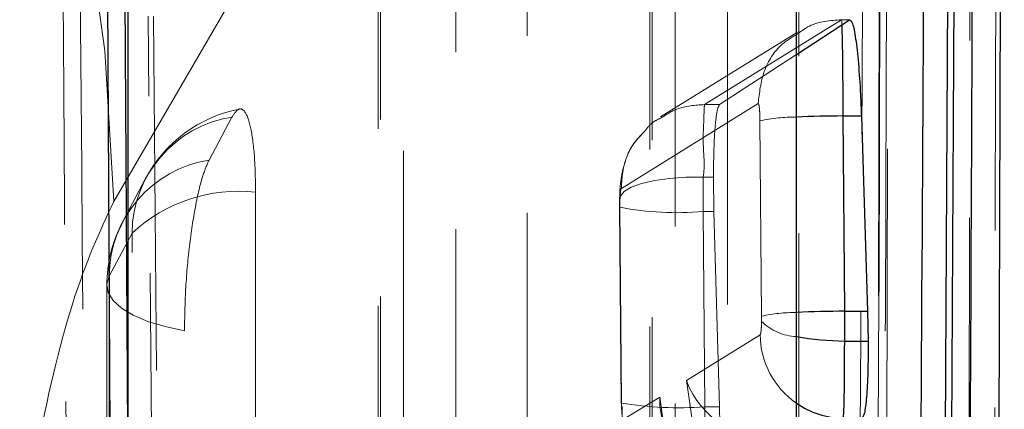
# Model space of a CAD drawing. Header units: millimetres. Extents: x 34 to 369, y 24 to 290.
# Tile 27 of 30: x 364.08 to 367.61, y 236.04 to 237.44. Entities that reach past the tile are written whole.
import ezdxf

# ---------------------------------------------------------------- set-up
doc = ezdxf.new("R2010")
doc.units = ezdxf.units.MM
doc.linetypes.add('HIDDEN', pattern=[1.905, 1.27, -0.635])

msp = doc.modelspace()

# ---------------------------------------------------------------- linework, layer by layer
at = {"color": 7, "linetype": 'Continuous', "lineweight": 25}
for p, q in [((367.5766, 229.7129), (367.613, 242.0472)), ((367.3746, 230.694), (367.4288, 241.1071)), ((367.4495, 241.1071), (367.3966, 230.694)), ((364.4663, 235.8628), (364.4663, 240.5428)), ((366.8663, 235.8628), (366.8663, 240.5428)), ((364.4667, 235.8499), (364.4523, 237.9893)), ((366.8663, 237.3173), (367.0572, 237.4417)), ((367.0343, 237.0967), (367.0996, 237.0967)), ((367.0402, 236.3962), (367.0343, 237.0967)), ((367.0996, 237.0967), (367.122, 236.3962)), ((367.0402, 236.3962), (367.122, 236.3962)), ((367.122, 236.3962), (367.124, 236.2893)), ((367.0401, 236.2893), (367.124, 236.2893))]:
    msp.add_line(p, q, dxfattribs=at)
at = {"color": 7, "linetype": 'HIDDEN', "lineweight": 18}
for p, q in [((367.1708, 241.5315), (367.15, 229.9176)), ((364.4149, 236.7902), (366.7639, 240.8193)), ((366.34, 240.1516), (366.3406, 228.9632)), ((365.3649, 238.3203), (365.3647, 227.9636)), ((364.5574, 237.4535), (364.5915, 233.3618)), ((367.028, 237.4417), (366.5365, 237.1375)), ((367.0279, 237.4417), (367.028, 237.4417)), ((367.028, 237.4417), (367.0572, 237.4417)), ((366.8701, 237.3972), (366.3786, 237.0931)), ((366.5906, 237.1375), (366.8663, 237.3173)), ((366.2377, 236.8369), (366.7291, 237.141)), ((366.5365, 237.1375), (366.5365, 237.1375)), ((366.5365, 237.1375), (366.5906, 237.1375)), ((364.757, 236.9383), (364.8392, 237.0927)), ((366.7355, 237.0793), (366.7414, 236.3786)), ((364.5292, 236.8722), (364.447, 236.7178)), ((366.5314, 236.8775), (366.5684, 236.8775)), ((366.5701, 236.7537), (366.5684, 236.8775)), ((366.2324, 236.7693), (366.2326, 236.7906)), ((366.2312, 236.7678), (366.2371, 236.0669)), ((366.2383, 236.0684), (366.2324, 236.7693)), ((366.5312, 236.7537), (366.5701, 236.7537)), ((366.5312, 236.7537), (366.5371, 236.0531)), ((366.5898, 236.0531), (366.5701, 236.7537)), ((364.4804, 236.6765), (364.3982, 236.5222)), ((364.3899, 236.489), (364.3887, 226.9641)), ((366.7414, 236.3786), (366.7413, 236.3597)), ((366.7362, 236.3114), (366.4715, 236.1475)), ((366.4715, 236.1475), (366.7573, 234.183)), ((366.2383, 236.0684), (366.2371, 236.0669)), ((366.3754, 236.088), (366.2447, 236.0072)), ((366.4751, 235.3785), (366.3754, 236.088)), ((366.5371, 236.0531), (366.5898, 236.0531))]:
    msp.add_line(p, q, dxfattribs=at)
at = {"color": 8, "linetype": 'Continuous', "lineweight": 25}
msp.add_line((364.389, 238.0245), (364.4015, 235.758), dxfattribs=at)
at = {"color": 7, "linetype": 'HIDDEN', "lineweight": 18, "flags": 128}
for points in [[(367.5925, 241.7656), (367.5904, 240.8665), (367.5818, 237.2452), (367.5642, 230.1594)], [(367.1784, 229.9936), (367.1805, 230.899), (367.1884, 234.5207), (367.2032, 241.6008)], [(367.1731, 241.5458), (367.1715, 240.6404), (367.1651, 237.0187), (367.1517, 229.9305)], [(367.4773, 229.7468), (367.4788, 230.6381), (367.4844, 234.2594), (367.4947, 241.3613)], [(366.8743, 240.4859), (366.8744, 239.5806), (366.8747, 235.9597), (366.8751, 229.2273)], [(366.4312, 229.0806), (366.4312, 229.9859), (366.4309, 233.6068), (366.4305, 240.3392)], [(366.3483, 240.1848), (366.3483, 239.2796), (366.3486, 235.6586), (366.349, 228.9964)], [(366.6193, 228.8003), (366.6192, 229.7055), (366.619, 233.3265), (366.6186, 239.9887)], [(365.8992, 238.6545), (365.8992, 237.7492), (365.8992, 234.1283), (365.8992, 228.2277)], [(365.4553, 228.0811), (365.4553, 228.9864), (365.4553, 232.6073), (365.4554, 238.5079)], [(365.3732, 238.3535), (365.3732, 237.4483), (365.3731, 233.8273), (365.373, 227.9969)], [(365.6433, 227.8007), (365.6433, 228.706), (365.6434, 232.3269), (365.6435, 238.1574)], [(364.5701, 233.3575), (364.5679, 233.6134), (364.5384, 237.4535), (364.5384, 237.4541), (364.5384, 237.4541)], [(367.0299, 237.4238), (367.0293, 237.4359), (367.0279, 237.4417), (367.0279, 237.4417), (367.0279, 237.4417)], [(366.2326, 236.7906), (366.2336, 236.8083), (366.2475, 236.8253), (366.2734, 236.8409), (366.3104, 236.8544), (366.3568, 236.8652), (366.4107, 236.8728), (366.4697, 236.877), (366.5314, 236.8775)], [(364.9242, 236.8231), (364.9241, 235.9179), (364.9238, 232.2969), (364.9232, 227.2282)], [(364.4793, 227.0816), (364.4794, 227.9869), (364.4798, 231.6078), (364.4804, 236.6765)], [(364.3982, 236.5222), (364.39, 236.4927), (364.3949, 236.4632), (364.4127, 236.4344), (364.4431, 236.407), (364.4851, 236.3819), (364.5377, 236.3596), (364.5994, 236.3408), (364.6686, 236.326)], [(364.3982, 236.5222), (364.3981, 235.6169), (364.3976, 231.996), (364.397, 226.9974)], [(364.6673, 226.8012), (364.6674, 227.7064), (364.6679, 231.3274), (364.6686, 236.326)]]:
    msp.add_lwpolyline(points, dxfattribs=at)
at = {"color": 7, "linetype": 'HIDDEN', "lineweight": 18}
for centre, radius, start, end in [((358.1417, 236.6919), 6.274, 0.89788, 77.6237), ((364.9055, 236.6728), 0.4251, 98.968, 179.4959), ((364.9593, 236.6433), 0.4872, 101.0578, 151.9733), ((366.8608, 236.4909), 0.6016, 89.4769, 102.0263), ((364.8233, 236.5184), 0.4251, 98.9674, 179.495), ((364.8636, 236.2616), 0.5648, 83.833, 132.7184), ((366.4383, 237.8436), 1.0939, 259.1502, 274.8724), ((364.8771, 236.4889), 0.4872, 151.9739, 179.9927), ((366.8634, 235.8159), 0.5757, 89.7061, 102.2337), ((366.8717, 236.489), 0.1836, 224.7528, 268.3387), ((367.0376, 236.3141), 0.3014, 180.5002, 235.3744), ((366.447, 237.3605), 1.3105, 260.7863, 273.9443)]:
    msp.add_arc(centre, radius, start, end, dxfattribs=at)
at = {"color": 8, "linetype": 'Continuous', "lineweight": 25}
for centre, radius, start, end in [((367.064, 232.5545), 4.5423, 90.3747, 92.4943), ((367.0695, 231.9303), 4.466, 90.3763, 92.6077), ((367.0504, 237.3386), 1.0494, 259.8963, 269.437), ((367.0367, 236.3127), 0.2998, 235.369, 269.6774)]:
    msp.add_arc(centre, radius, start, end, dxfattribs=at)
at = {"color": 7, "linetype": 'HIDDEN', "lineweight": 18}
for centre, major_axis, ratio, start_param, end_param in [((366.5366, 236.7737), (-0.0002, 0.3605), 0.014905, 1.278612, 1.626401), ((366.7703, 236.1486), (0.2959, -0.1378), 0.695742, 3.735929, 5.262741), ((366.6742, 236.0891), (0.1301, 0.2775), 0.969451, 2.000911, 3.563319)]:
    msp.add_ellipse(centre, major_axis=major_axis, ratio=ratio, start_param=start_param, end_param=end_param, dxfattribs=at)
at = {"color": 7, "linetype": 'Continuous', "lineweight": 25}
msp.add_ellipse((367.0346, 236.3761), major_axis=(-0.0002, 0.3637), ratio=0.015568, start_param=4.471248, end_param=4.76752, dxfattribs=at)
for points, knots in [([(367.4653, 230.0491), (367.4758, 232.3915), (367.494, 236.4321), (367.5108, 240.474), (367.5178, 242.1727)], [0, 0, 0, 0, 0.579719, 1, 1, 1, 1]), ([(367.2887, 231.5351), (367.2892, 231.6187), (367.2933, 232.3058), (367.3113, 235.3374), (367.3278, 238.2854), (367.341, 240.6298)], [0, 0, 0, 0, 0.027574, 0.2266559, 1, 1, 1, 1]), ([(367.0572, 237.4417), (367.0608, 237.4397), (367.0681, 237.4359), (367.0794, 237.378), (367.0893, 237.2887), (367.0961, 237.1887), (367.0986, 237.1222), (367.0996, 237.0967)], [0, 0, 0, 0, 0.216755, 0.433517, 0.650273, 0.865966, 1, 1, 1, 1]), ([(367.035, 236.0129), (367.035, 236.0129), (367.0357, 236.0155), (367.0371, 236.0337), (367.0385, 236.1016), (367.0402, 236.1927), (367.0392, 236.2603), (367.0401, 236.2892), (367.0401, 236.2893)], [0, 0, 0, 0, 0.000155, 0.265307, 0.5360357, 0.8065939, 0.9998404, 1, 1, 1, 1]), ([(367.124, 236.2893), (367.1239, 236.2507), (367.1237, 236.1735), (367.1187, 236.0837), (367.1115, 236.0271), (367.1054, 236.0173), (367.1027, 236.0129)], [0, 0, 0, 0, 0.262269, 0.524505, 0.787597, 1, 1, 1, 1])]:
    msp.add_open_spline(points, degree=3, knots=knots, dxfattribs=at)
at = {"color": 7, "linetype": 'HIDDEN', "lineweight": 18}
for points, knots in [([(367.2012, 241.4044), (367.1944, 239.1685), (367.1818, 234.9923), (367.1685, 230.8148), (367.1623, 228.8739)], [0, 0, 0, 0, 0.535379, 1, 1, 1, 1]), ([(367.0693, 231.317), (367.0702, 231.4602), (367.0745, 232.2069), (367.0929, 235.402), (367.1095, 238.4538), (367.1228, 240.9021)], [0, 0, 0, 0, 0.044811, 0.233715, 1, 1, 1, 1]), ([(367.1837, 240.7005), (367.1808, 240.1093), (367.1657, 237.1039), (367.1496, 234.0149), (367.1361, 231.517), (367.1357, 231.4334)], [0, 0, 0, 0, 0.191377, 0.972927, 1, 1, 1, 1]), ([(364.2945, 229.0874), (364.2932, 229.2496), (364.2866, 230.0605), (364.2632, 233.0316), (364.2443, 235.8406), (364.2298, 238.0008)], [0, 0, 0, 0, 0.0545866, 0.2729327, 1, 1, 1, 1]), ([(364.2939, 237.6737), (364.304, 236.3158), (364.3244, 233.5949), (364.3482, 230.874), (364.3601, 229.511)], [0, 0, 0, 0, 0.499048, 1, 1, 1, 1]), ([(367.0279, 237.4417), (366.9875, 237.4392), (366.9306, 237.4357), (366.8861, 237.4023), (366.8732, 237.3925)], [0, 0, 0, 0, 0.70984, 1, 1, 1, 1]), ([(366.8732, 237.3925), (366.8532, 237.3808), (366.7993, 237.3493), (366.7424, 237.2583), (366.7335, 237.1801), (366.7291, 237.141)], [0, 0, 0, 0, 0.228166, 0.61408, 1, 1, 1, 1]), ([(366.3805, 237.0897), (366.399, 237.1015), (366.4461, 237.1316), (366.5024, 237.1353), (366.5365, 237.1375)], [0, 0, 0, 0, 0.394084, 1, 1, 1, 1]), ([(366.5365, 237.1375), (366.5365, 237.1375), (366.5361, 237.1358), (366.5348, 237.1247), (366.5343, 237.0774), (366.5289, 236.9912), (366.5385, 236.9164), (366.5314, 236.8776), (366.5314, 236.8775)], [0, 0, 0, 0, 0.000161, 0.183737, 0.453794, 0.72513, 0.999842, 1, 1, 1, 1]), ([(366.5684, 236.8775), (366.5689, 236.9156), (366.5698, 236.9917), (366.5755, 237.0776), (366.5828, 237.1262), (366.5884, 237.1343), (366.5906, 237.1375)], [0, 0, 0, 0, 0.273444, 0.546864, 0.821265, 1, 1, 1, 1]), ([(366.7291, 237.141), (366.7296, 237.1409), (366.7307, 237.1407), (366.7324, 237.1334), (366.734, 237.1195), (366.7351, 237.1008), (366.7354, 237.0865), (366.7355, 237.0793)], [0, 0, 0, 0, 0.151933, 0.369462, 0.581763, 0.790095, 1, 1, 1, 1]), ([(364.8392, 237.0927), (364.8473, 237.1045), (364.865, 237.1305), (364.8901, 237.1139), (364.9105, 237.0471), (364.9223, 236.9443), (364.9237, 236.8599), (364.9242, 236.8231)], [0, 0, 0, 0, 0.180204, 0.397515, 0.614825, 0.832146, 1, 1, 1, 1]), ([(366.3201, 237.0395), (366.3291, 237.0517), (366.3452, 237.0735), (366.3697, 237.0847), (366.3805, 237.0897)], [0, 0, 0, 0, 0.559719, 1, 1, 1, 1]), ([(366.3197, 237.0399), (366.3056, 237.0255), (366.2749, 236.9942), (366.2494, 236.9331), (366.2356, 236.8724), (366.2321, 236.8259), (366.2314, 236.7965), (366.2311, 236.7847)], [0, 0, 0, 0, 0.208665, 0.454836, 0.685804, 0.873958, 1, 1, 1, 1]), ([(366.2377, 236.8369), (366.2388, 236.8569), (366.242, 236.9131), (366.2684, 236.9871), (366.307, 237.0263), (366.3201, 237.0395)], [0, 0, 0, 0, 0.267535, 0.751686, 1, 1, 1, 1]), ([(364.6686, 236.326), (364.6695, 236.3743), (364.6713, 236.4737), (364.6855, 236.632), (364.7072, 236.7757), (364.7324, 236.8825), (364.7496, 236.9214), (364.757, 236.9383)], [0, 0, 0, 0, 0.201081, 0.413165, 0.625254, 0.837336, 1, 1, 1, 1]), ([(366.2326, 236.7906), (366.2328, 236.7973), (366.2332, 236.8108), (366.2346, 236.826), (366.2361, 236.8348), (366.2372, 236.8363), (366.2377, 236.8369)], [0, 0, 0, 0, 0.270047, 0.539961, 0.81332, 1, 1, 1, 1]), ([(363.9407, 233.6985), (363.9451, 233.945), (363.954, 234.4381), (364.0257, 235.2126), (364.132, 235.9021), (364.2667, 236.4719), (364.3648, 236.6826), (364.4149, 236.7902)], [0, 0, 0, 0, 0.197326, 0.394832, 0.589881, 0.790499, 1, 1, 1, 1]), ([(366.2315, 236.799), (366.2314, 236.7964), (366.2312, 236.7861), (366.2312, 236.7755), (366.2312, 236.7676)], [0, 0, 0, 0, 0.252409, 1, 1, 1, 1]), ([(366.7413, 236.3597), (366.7412, 236.3548), (366.7409, 236.343), (366.7398, 236.3272), (366.7382, 236.3148), (366.7369, 236.3126), (366.7362, 236.3114)], [0, 0, 0, 0, 0.189233, 0.456375, 0.728933, 1, 1, 1, 1]), ([(366.2447, 236.0072), (366.2443, 236.0072), (366.2431, 236.0075), (366.2414, 236.0147), (366.2398, 236.0287), (366.2387, 236.0472), (366.2384, 236.0614), (366.2383, 236.0684)], [0, 0, 0, 0, 0.151601, 0.370486, 0.584377, 0.794886, 1, 1, 1, 1]), ([(366.2401, 236.0544), (366.2401, 236.0248), (366.2402, 235.9693), (366.2638, 235.8883), (366.31, 235.8107), (366.3857, 235.7471), (366.4598, 235.7108), (366.505, 235.7122), (366.5138, 235.7124)], [0, 0, 0, 0, 0.184873, 0.345223, 0.524157, 0.725773, 0.946545, 1, 1, 1, 1]), ([(366.5371, 236.0531), (366.5371, 236.0531), (366.5371, 236.0122), (366.5375, 235.9314), (366.5386, 235.827), (366.5402, 235.7495), (366.5419, 235.7118), (366.5431, 235.7069), (366.5436, 235.7086), (366.5436, 235.7086)], [0, 0, 0, 0, 0.000125, 0.214744, 0.425672, 0.636489, 0.850165, 0.999875, 1, 1, 1, 1]), ([(366.6312, 235.7086), (366.6276, 235.7105), (366.6203, 235.7143), (366.6091, 235.7722), (366.5994, 235.8615), (366.5929, 235.9614), (366.5906, 236.0277), (366.5898, 236.0531)], [0, 0, 0, 0, 0.216949, 0.433903, 0.650777, 0.866574, 1, 1, 1, 1])]:
    msp.add_open_spline(points, degree=3, knots=knots, dxfattribs=at)
at = {"color": 8, "linetype": 'Continuous', "lineweight": 25}
msp.add_open_spline([(367.0343, 237.0967), (367.0343, 237.0967), (367.0343, 237.1376), (367.0339, 237.2184), (367.0328, 237.3216), (367.0314, 237.3953), (367.0303, 237.4154), (367.0299, 237.4238)], degree=3, knots=[0, 0, 0, 0, 0.000159, 0.27242, 0.539371, 0.806555, 1, 1, 1, 1], dxfattribs=at)

doc.saveas('drawing.dxf')
